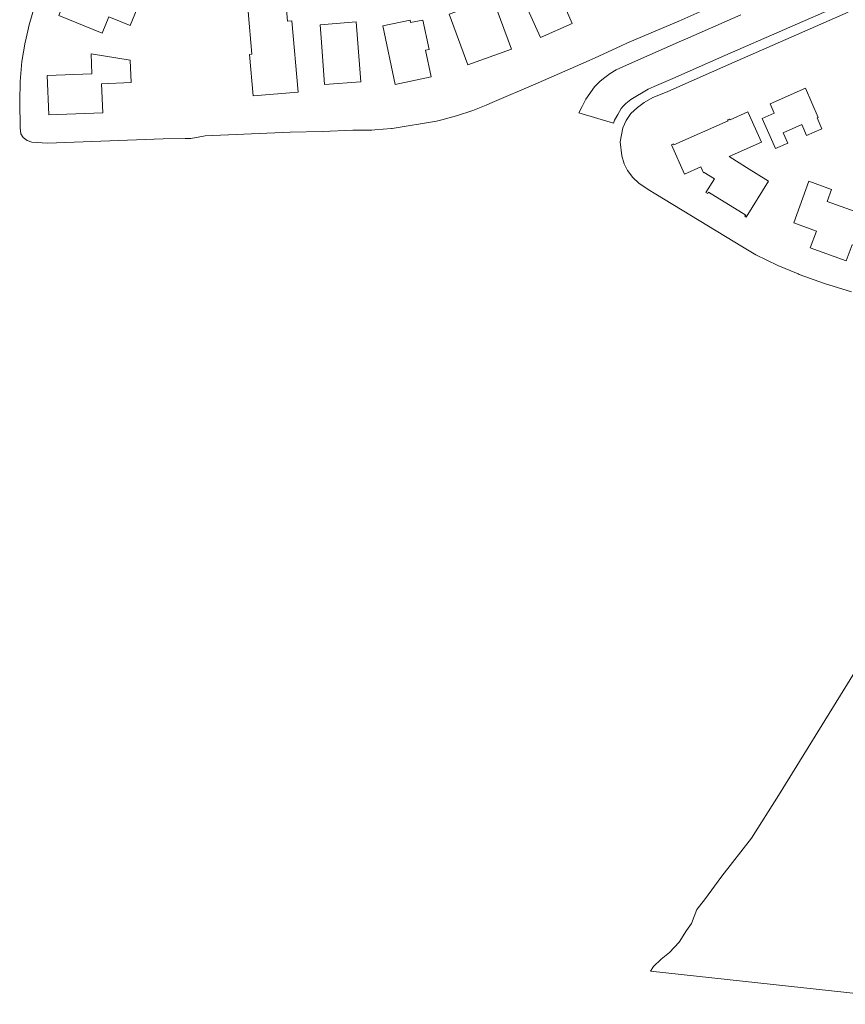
# Model space of a CAD drawing. Header units: metres. Extents: x 183400 to 185591, y 327112 to 329102.
# Tile 1 of 107: x 183488 to 183648, y 327299 to 327490. Entities that reach past the tile are written whole.
import ezdxf

# ---------------------------------------------------------------- set-up
doc = ezdxf.new("R2010")
doc.units = ezdxf.units.M
doc.layers.add('B-WE-OG-TERREIN_ERF-GV', color=7, linetype='Continuous', lineweight=18)
doc.layers.add('B-WE-VH-VERHARDING_ASFALT-GV', color=252, linetype='Continuous', lineweight=18)

msp = doc.modelspace()

# ---------------------------------------------------------------- linework, layer by layer
at = {"layer": 'B-WE-OG-TERREIN_ERF-GV', "flags": 128}
for points in [[(183594.352, 327502.358), (183591.329, 327501.057), (183592.404, 327498.634), (183595.294, 327492.116), (183594.142, 327491.605), (183595.265, 327489.073), (183589.102, 327486.34), (183585.092, 327495.396), (183582.691, 327500.818), (183582.984, 327500.948), (183583.389, 327500.033), (183589.122, 327502.572), (183588.717, 327503.486), (183589.924, 327504.021), (183588.535, 327507.157), (183591.562, 327508.498), (183594.437, 327509.771), (183597.12, 327503.55), (183594.352, 327502.358)], [(183505.466, 327490.338), (183504.195, 327487.206), (183495.818, 327490.604), (183498.519, 327497.292), (183503.475, 327495.309), (183505.016, 327499.094), (183511.992, 327494.541), (183509.617, 327488.653), (183505.466, 327490.338)], [(183540.948, 327489.596), (183542.158, 327475.789), (183533.467, 327475.027), (183532.764, 327483.056), (183533.202, 327483.095), (183532.474, 327491.397), (183538.87, 327494.73), (183539.67, 327494.801), (183540.131, 327489.525), (183540.948, 327489.596)], [(183575.025, 327481.037), (183571.465, 327490.851), (183579.928, 327493.916), (183583.483, 327484.089), (183575.025, 327481.037)], [(183566.86, 327483.871), (183567.956, 327478.714), (183560.988, 327477.232), (183558.57, 327488.591), (183563.87, 327489.72), (183563.97, 327489.23), (183566.323, 327489.735), (183567.545, 327484.019), (183566.86, 327483.871)], [(183553.436, 327489.37), (183553.696, 327486.091), (183554.315, 327477.784), (183547.29, 327477.263), (183546.677, 327485.475), (183546.413, 327488.817), (183553.436, 327489.37)], [(183509.831, 327477.627), (183504.091, 327477.384), (183504.3, 327471.781), (183493.842, 327471.368), (183493.56, 327478.989), (183502.209, 327479.329), (183502.048, 327483.208), (183509.628, 327481.937), (183509.831, 327477.627)], [(183632.104, 327470.686), (183634.446, 327471.719), (183633.647, 327473.531), (183640.467, 327476.539), (183642.925, 327470.858), (183642.733, 327470.773), (183643.665, 327468.659), (183640.691, 327467.348), (183639.755, 327469.471), (183636.168, 327467.889), (183637.048, 327465.894), (183634.678, 327464.849), (183632.104, 327470.686)], [(183629.003, 327451.541), (183628.714, 327451.716), (183628.899, 327451.934), (183621.719, 327456.37), (183621.567, 327456.123), (183621.193, 327456.354), (183622.831, 327458.949), (183620.82, 327460.191), (183620.737, 327460.161), (183620.225, 327461.303), (183617.013, 327459.904), (183614.513, 327465.563), (183614.89, 327465.73), (183614.981, 327465.539), (183625.475, 327470.204), (183625.399, 327470.4), (183625.763, 327470.565), (183625.863, 327470.386), (183629.32, 327471.931), (183631.939, 327466.071), (183625.688, 327463.277), (183629.081, 327461.181), (183633.335, 327458.553), (183629.003, 327451.541)], [(183651.401, 327444.051), (183651.716, 327445.76), (183649.522, 327446.164), (183648.397, 327443.065), (183641.406, 327445.597), (183642.589, 327448.859), (183638.236, 327450.436), (183641.16, 327458.508), (183645.512, 327456.932), (183644.676, 327454.613), (183652.805, 327451.669), (183653.628, 327456.132), (183660.802, 327454.808), (183658.566, 327442.72), (183651.401, 327444.051)]]:
    msp.add_lwpolyline(points, close=True, dxfattribs=at)
for points in [[(183491.096, 327492.34), (183490.03, 327488.835), (183489.306, 327485.653), (183489.268, 327485.453), (183488.615, 327481.709), (183488.29, 327477.832), (183488.209, 327473.946), (183488.276, 327468.859), (183488.459, 327467.708), (183488.863, 327467.008), (183489.63, 327466.389), (183490.563, 327466.063), (183493.61, 327465.899), (183516, 327466.72), (183520.257, 327466.791), (183521.37, 327466.81), (183523.84, 327467.27), (183524.168, 327467.284), (183540.63, 327468.01), (183546.91, 327468.12), (183552.78, 327468.4), (183556.433, 327468.434), (183557.03, 327468.44), (183560.232, 327468.709), (183560.36, 327468.72), (183569.01, 327470.16), (183570.026, 327470.423), (183572.87, 327471.16), (183576.05, 327472.21), (183578.59, 327473.257), (183579.3, 327473.55), (183588.67, 327477.59), (183594.903, 327480.309), (183598.55, 327481.9), (183599.734, 327482.446), (183604.624, 327484.704), (183606, 327485.34), (183615.95, 327489.55), (183626.395, 327494.218)], [(183648.749, 327491.254), (183625.647, 327481.096), (183615.543, 327476.652), (183613.65, 327475.82), (183610.93, 327474.76), (183609.2, 327473.74), (183607.93, 327472.81), (183606.65, 327471.63), (183605.76, 327470.28), (183605.07, 327468.84), (183604.59, 327466.12), (183604.89, 327463.43), (183605.35, 327461.85), (183606, 327460.56), (183607.04, 327459.22), (183608.16, 327458.13), (183610, 327456.89), (183611.503, 327455.976), (183628.284, 327445.778), (183630.83, 327444.23), (183635.1, 327442.17), (183639.04, 327440.55), (183639.29, 327440.461), (183644.2, 327438.72), (183649.4, 327437.1)], [(183650.01, 327363.319), (183635.25, 327339.49), (183630, 327331.22), (183624.26, 327323.91), (183620.9, 327319.27), (183619.397, 327317.441), (183618.37, 327314.69), (183617.41, 327313.37), (183616.03, 327311.11), (183614.14, 327309.1), (183612.51, 327307.8), (183611.02, 327306.4), (183610.47, 327305.512), (183669.313, 327299.062)]]:
    msp.add_lwpolyline(points, dxfattribs=at)
at = {"layer": 'B-WE-VH-VERHARDING_ASFALT-GV', "flags": 128}
msp.add_lwpolyline([(183627.945, 327490.764), (183617.235, 327486.043), (183616.48, 327485.71), (183606.354, 327481.263), (183603.81, 327480.06), (183602.66, 327479.38), (183601.353, 327478.422), (183600.6, 327477.8), (183599.62, 327476.81), (183597.9, 327474.4), (183597.24, 327472.96), (183596.54, 327471.74), (183596.54, 327471.74), (183603.31, 327469.777), (183603.49, 327470.35), (183604.13, 327471.47), (183604.77, 327472.59), (183605.215, 327473.09), (183605.66, 327473.59), (183606.62, 327474.32), (183610.01, 327476.37), (183611.13, 327476.85), (183614.758, 327478.436), (183624.873, 327482.857), (183647.997, 327492.965)], dxfattribs=at)

doc.saveas('drawing.dxf')
